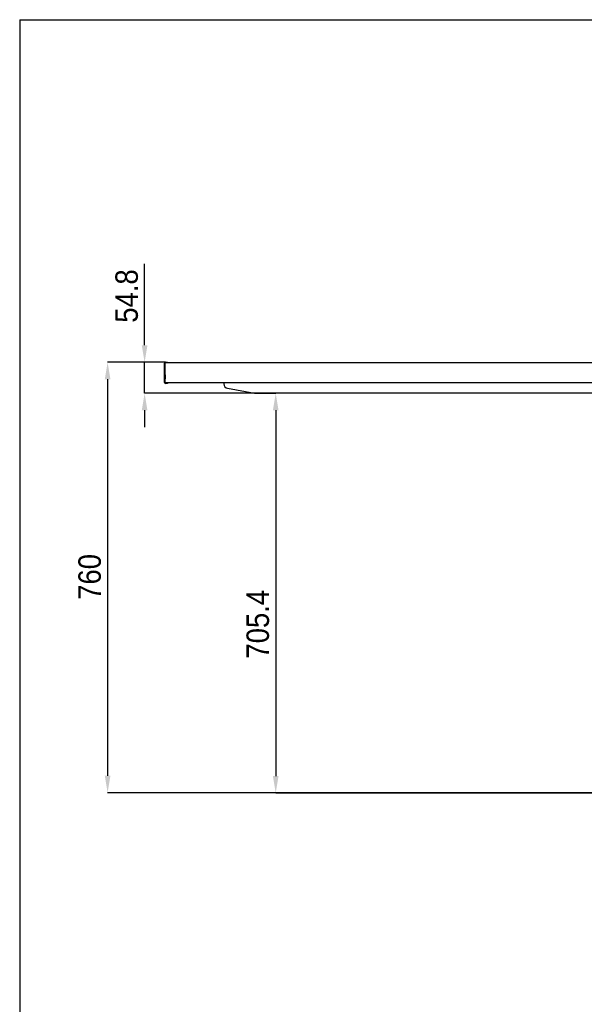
# Model space of a CAD drawing. Header units: millimetres. Extents: x 5970 to 13009, y 111 to 4416.
# Tile 2 of 6: x 6859 to 7855, y 2678 to 4416. Entities that reach past the tile are written whole.
import ezdxf

# ---------------------------------------------------------------- set-up
doc = ezdxf.new("R2010")
doc.units = ezdxf.units.MM
doc.header["$LTSCALE"] = 15
doc.header["$PDSIZE"] = -1
doc.linetypes.add('SLD-Solido', pattern=[0])
doc.layers.add('QUOTE', color=1, linetype='SLD-Solido')
doc.layers.add('SCHIZZI', color=9, linetype='Continuous')
doc.styles.add('SLDTEXTSTYLE0', font='GOTHIC.TTF', dxfattribs={"width": 0.913})
doc.dimstyles.new('SLDDIMSTYLE0', dxfattribs={"dimtxt": 39.6875, "dimasz": 30, "dimexe": 0, "dimexo": 0.0625, "dimgap": 9.921875, "dimtad": 1, "dimdec": 0, "dimrnd": 1e-09, "dimzin": 12, "dimdsep": 46, "dimtxsty": 'SLDTEXTSTYLE0', "dimsah": 1, "dimcen": 0.09, "dimadec": 0, "dimazin": 3, "dimtfac": 1, "dimtdec": 0, "dimtofl": 0, "dimtmove": 0, "dimatfit": 3, "dimfxl": 1, "dimfrac": 2, "dimtolj": 1, "dimtzin": 12, "dimarcsym": 0})
doc.dimstyles.new('SLDDIMSTYLE1', dxfattribs={"dimtxt": 39.6875, "dimasz": 30, "dimexe": 0, "dimexo": 0.0625, "dimgap": 9.921875, "dimtad": 1, "dimdec": 1, "dimrnd": 1e-09, "dimzin": 12, "dimdsep": 46, "dimtxsty": 'SLDTEXTSTYLE0', "dimsah": 1, "dimcen": 0.09, "dimadec": 0, "dimazin": 3, "dimtfac": 1, "dimtdec": 1, "dimtmove": 0, "dimatfit": 0, "dimfxl": 1, "dimfrac": 2, "dimtolj": 1, "dimtzin": 12, "dimarcsym": 0})
doc.dimstyles.new('SLDDIMSTYLE2', dxfattribs={"dimtxt": 39.6875, "dimasz": 30, "dimexe": 0, "dimexo": 0.0625, "dimgap": 9.921875, "dimtad": 1, "dimdec": 1, "dimrnd": 1e-09, "dimzin": 12, "dimdsep": 46, "dimtxsty": 'SLDTEXTSTYLE0', "dimsah": 1, "dimcen": 0.09, "dimadec": 0, "dimazin": 3, "dimtfac": 1, "dimtdec": 1, "dimtofl": 0, "dimtmove": 0, "dimatfit": 3, "dimfxl": 1, "dimfrac": 2, "dimtolj": 1, "dimtzin": 12, "dimarcsym": 0})

# ---------------------------------------------------------------- blocks, each defined once
blk = doc.blocks.new('_D_2')
at = {"layer": 'Defpoints', "color": 0, "transparency": 16777216}
for p in [(7116.6, 3811.2), (7014.3, 3051.4), (8519.3, 3051.4)]:
    blk.add_point(p, dxfattribs=at)
at = {"layer": 'QUOTE', "color": 0, "lineweight": -2, "transparency": 16777216}
for p, q in [((7116.5, 3811.2), (7014.3, 3811.2)), ((7014.3, 3781.2), (7014.3, 3081.4)), ((8519.2, 3051.4), (7014.3, 3051.4))]:
    blk.add_line(p, q, dxfattribs=at)
at = {"layer": 'QUOTE', "color": 0, "transparency": 16777216}
for points in [[(7009.3, 3781.2), (7019.3, 3781.2), (7014.3, 3811.2)], [(7009.3, 3081.4), (7019.3, 3081.4), (7014.3, 3051.4)]]:
    blk.add_solid(points, dxfattribs=at)
at = {"layer": 'QUOTE', "color": 0, "transparency": 16777216, "insert": (6962.7, 3432.3), "char_height": 39.69, "attachment_point": 2, "rotation": 90, "style": 'SLDTEXTSTYLE0'}
blk.add_mtext('\\A1;760', dxfattribs=at)
blk = doc.blocks.new('_D_3')
at = {"layer": 'Defpoints', "color": 0, "transparency": 16777216}
for p in [(7079.6, 3811.2), (7116.6, 3811.2), (7278.6, 3756.4)]:
    blk.add_point(p, dxfattribs=at)
at = {"layer": 'QUOTE', "color": 0, "lineweight": -2, "transparency": 16777216}
for p, q in [((7079.6, 3841.2), (7079.6, 3985.1)), ((7116.5, 3811.2), (7079.6, 3811.2)), ((7079.6, 3756.4), (7079.6, 3811.2)), ((7278.5, 3756.4), (7079.6, 3756.4)), ((7079.6, 3726.4), (7079.6, 3696.4))]:
    blk.add_line(p, q, dxfattribs=at)
at = {"layer": 'QUOTE', "color": 0, "transparency": 16777216}
for points in [[(7074.6, 3841.2), (7084.6, 3841.2), (7079.6, 3811.2)], [(7074.6, 3726.4), (7084.6, 3726.4), (7079.6, 3756.4)]]:
    blk.add_solid(points, dxfattribs=at)
at = {"layer": 'QUOTE', "color": 0, "transparency": 16777216, "insert": (7028, 3928.1), "char_height": 39.69, "attachment_point": 2, "rotation": 90, "style": 'SLDTEXTSTYLE0'}
blk.add_mtext('\\A1;54.8', dxfattribs=at)
blk = doc.blocks.new('_D_4')
at = {"layer": 'Defpoints', "color": 0, "transparency": 16777216}
for p in [(7278.6, 3756.4), (7310.9, 3050.9), (7876.7, 3050.9)]:
    blk.add_point(p, dxfattribs=at)
at = {"layer": 'QUOTE', "color": 0, "lineweight": -2, "transparency": 16777216}
for p, q in [((7278.7, 3756.4), (7310.9, 3756.4)), ((7310.9, 3726.4), (7310.9, 3080.9)), ((7876.7, 3050.9), (7310.9, 3050.9))]:
    blk.add_line(p, q, dxfattribs=at)
at = {"layer": 'QUOTE', "color": 0, "transparency": 16777216}
for points in [[(7305.9, 3726.4), (7315.9, 3726.4), (7310.9, 3756.4)], [(7305.9, 3080.9), (7315.9, 3080.9), (7310.9, 3050.9)]]:
    blk.add_solid(points, dxfattribs=at)
at = {"layer": 'QUOTE', "color": 0, "transparency": 16777216, "insert": (7259.3, 3348.8), "char_height": 39.69, "attachment_point": 2, "rotation": 90, "style": 'SLDTEXTSTYLE0'}
blk.add_mtext('\\A1;705.4', dxfattribs=at)

msp = doc.modelspace()

# ---------------------------------------------------------------- linework, layer by layer
for p, q in [((7114.97, 3775.27), (7114.97, 3809.57)), ((7115.77, 3775.27), (7115.77, 3809.57)), ((7116.57, 3811.17), (7119.75, 3811.17)), ((7119.75, 3810.37), (7119.75, 3811.17)), ((7119.75, 3774.47), (7116.57, 3774.47)), ((7119.75, 3773.67), (7116.57, 3773.67)), ((7119.75, 3774.47), (7119.75, 3773.67)), ((7219.27, 3775.37), (7219.27, 3773.08)), ((7225.88, 3765.2), (7273.4, 3756.82)), ((7313.27, 3756.67), (7313.27, 3756.37)), ((7325.27, 3756.37), (7325.27, 3756.67)), ((7482.26, 3756.67), (7482.26, 3756.37)), ((7494.26, 3756.37), (7494.26, 3756.67)), ((7563.27, 3756.67), (7563.27, 3756.37)), ((7575.27, 3756.37), (7575.27, 3756.67)), ((7788.12, 3756.67), (7788.12, 3756.37)), ((7800.12, 3756.37), (7800.12, 3756.67))]:
    msp.add_line(p, q)
for centre, radius, start, end in [((7116.57, 3809.57), 1.6, 90, 180), ((7116.57, 3809.57), 0.8, 125.74099, 180), ((7116.57, 3775.27), 1.6, 180, 270), ((7116.57, 3775.27), 0.8, 180, 270), ((7227.27, 3773.08), 8, 180.02184, 260.00663), ((7278.61, 3786.37), 30, 260.00592, 269.99797)]:
    msp.add_arc(centre, radius, start, end)
for points, knots in [([(8501.77, 3810.37), (8491.16, 3810.37), (8464.12, 3810.37), (8420.7, 3810.37), (8371.56, 3810.37), (8322.61, 3810.37), (8273.9, 3810.37), (8225.49, 3810.37), (8178.77, 3810.37), (8133.76, 3810.37), (8090.49, 3810.37), (8047.66, 3810.37), (8005.32, 3810.37), (7963.51, 3810.37), (7922.28, 3810.37), (7881.67, 3810.37), (7841.72, 3810.37), (7802.47, 3810.37), (7763.96, 3810.37), (7726.24, 3810.37), (7690.03, 3810.37), (7655.32, 3810.37), (7622.11, 3810.37), (7589.73, 3810.37), (7558.2, 3810.37), (7527.23, 3810.37), (7496.87, 3810.37), (7467.18, 3810.37), (7438.53, 3810.37), (7410.94, 3810.37), (7384.44, 3810.37), (7359.05, 3810.37), (7335.46, 3810.37), (7313.6, 3810.37), (7293.4, 3810.37), (7274.21, 3810.37), (7256.06, 3810.37), (7238.95, 3810.37), (7222.42, 3810.37), (7206.6, 3810.37), (7191.6, 3810.37), (7177.92, 3810.37), (7165.56, 3810.37), (7154.55, 3810.37), (7144.88, 3810.37), (7136.8, 3810.37), (7130.19, 3810.37), (7124.94, 3810.37), (7120.83, 3810.37), (7117.98, 3810.37), (7116.45, 3810.37), (7116.25, 3810.37), (7116.21, 3810.37)], [0, 0, 0, 0, 0.0183926, 0.0468743, 0.0753087, 0.1036724, 0.131942, 0.1600945, 0.188107, 0.2136432, 0.239026, 0.2642387, 0.2892652, 0.3140895, 0.3386964, 0.363071, 0.3871989, 0.4110664, 0.4346606, 0.4579689, 0.4809799, 0.502394, 0.5235258, 0.5443677, 0.5649128, 0.5851553, 0.6057434, 0.6259983, 0.6459165, 0.6654956, 0.6847347, 0.7036339, 0.7221948, 0.7389147, 0.7553565, 0.7715249, 0.7874257, 0.8030659, 0.8184539, 0.834964, 0.8511994, 0.8671761, 0.8829116, 0.8984257, 0.9137397, 0.9288764, 0.9426171, 0.9562493, 0.9697936, 0.9832713, 0.9967043, 1, 1, 1, 1]), ([(7115.77, 3785.37), (7115.77, 3785.85), (7115.77, 3786.83), (7115.77, 3788.06), (7115.78, 3788.89), (7115.79, 3789.18), (7115.81, 3788.89), (7115.82, 3788.06), (7115.84, 3786.83), (7115.84, 3785.37), (7115.84, 3783.91), (7115.82, 3782.67), (7115.81, 3781.85), (7115.79, 3781.56), (7115.78, 3781.85), (7115.77, 3782.67), (7115.77, 3783.91), (7115.77, 3784.88), (7115.77, 3785.37)], [0, 0, 0, 0, 0.06241287, 0.12484248, 0.1873453, 0.24991792, 0.31251531, 0.37509274, 0.43758368, 0.50000053, 0.56241787, 0.62490768, 0.68748682, 0.75008505, 0.81265788, 0.8751603, 0.93758887, 1, 1, 1, 1]), ([(7115.77, 3775.37), (7115.91, 3775.37), (7116.18, 3775.37), (7118.35, 3775.37), (7121.81, 3775.37), (7126.68, 3775.37), (7132.93, 3775.37), (7140.55, 3775.37), (7149.29, 3775.37), (7159, 3775.37), (7169.56, 3775.37), (7181.24, 3775.37), (7194.03, 3775.37), (7207.92, 3775.37), (7223.36, 3775.37), (7240.45, 3775.37), (7259.28, 3775.37), (7279.34, 3775.37), (7300.63, 3775.37), (7323.12, 3775.37), (7346.78, 3775.37), (7370.89, 3775.37), (7395.34, 3775.37), (7420, 3775.37), (7445.58, 3775.37), (7472.05, 3775.37), (7499.38, 3775.37), (7528.22, 3775.37), (7558.59, 3775.37), (7590.52, 3775.37), (7623.33, 3775.37), (7656.99, 3775.37), (7691.46, 3775.37), (7726.71, 3775.37), (7762.72, 3775.37), (7800.02, 3775.37), (7838.63, 3775.37), (7878.53, 3775.37), (7919.09, 3775.37), (7960.28, 3775.37), (8002.04, 3775.37), (8047.2, 3775.37), (8095.78, 3775.37), (8147.82, 3775.37), (8200.41, 3775.37), (8253.47, 3775.37), (8306.61, 3775.37), (8359.75, 3775.37), (8412.8, 3775.37), (8460.12, 3775.37), (8489.75, 3775.37), (8501.63, 3775.37)], [0, 0, 0, 0, 0.0144849, 0.0289987, 0.0435698, 0.0582263, 0.0729953, 0.0879029, 0.1029741, 0.1169534, 0.1311067, 0.1454499, 0.1599974, 0.1747626, 0.1897574, 0.2063896, 0.22332, 0.240559, 0.2581154, 0.275996, 0.2942062, 0.31275, 0.3300436, 0.3476202, 0.3654795, 0.3836206, 0.4020413, 0.4207389, 0.4410307, 0.4616296, 0.4825293, 0.5037231, 0.5252029, 0.5469601, 0.5689855, 0.591269, 0.6148789, 0.6387475, 0.6628616, 0.6872066, 0.7117682, 0.7365312, 0.7664901, 0.7966886, 0.827098, 0.857689, 0.888432, 0.9187446, 0.9491454, 0.9796053, 1, 1, 1, 1]), ([(9759.86, 3756.37), (9759.88, 3756.37), (9759.94, 3756.37), (9759.44, 3756.37), (9758.27, 3756.37), (9756.04, 3756.37), (9752.46, 3756.37), (9747.77, 3756.37), (9741.99, 3756.37), (9735.14, 3756.37), (9727.01, 3756.37), (9717.5, 3756.37), (9706.53, 3756.37), (9694.55, 3756.37), (9681.63, 3756.37), (9667.88, 3756.37), (9653.33, 3756.37), (9638.07, 3756.37), (9620.62, 3756.37), (9600.84, 3756.37), (9578.6, 3756.37), (9555.66, 3756.37), (9531.9, 3756.37), (9507.4, 3756.37), (9484.8, 3756.37), (9464.55, 3756.37), (9446.8, 3756.37), (9428.85, 3756.37), (9410.59, 3756.37), (9392.05, 3756.37), (9366.95, 3756.37), (9334.98, 3756.37), (9295.88, 3756.37), (9256.09, 3756.37), (9215.86, 3756.37), (9175.34, 3756.37), (9134.58, 3756.37), (9092.75, 3756.37), (9049.76, 3756.37), (9005.6, 3756.37), (8961.17, 3756.37), (8916.52, 3756.37), (8871.67, 3756.37), (8832.24, 3756.37), (8798.3, 3756.37), (8769.88, 3756.37), (8741.41, 3756.37), (8712.89, 3756.37), (8684.32, 3756.37), (8655.7, 3756.37), (8627.06, 3756.37), (8598.39, 3756.37), (8569.71, 3756.37), (8541.01, 3756.37), (8512.3, 3756.37), (8482.43, 3756.37), (8451.41, 3756.37), (8419.23, 3756.37), (8387.07, 3756.37), (8354.77, 3756.37), (8322.36, 3756.37), (8289.83, 3756.37), (8257.34, 3756.37), (8225.03, 3756.37), (8192.9, 3756.37), (8160.95, 3756.37), (8129.08, 3756.37), (8098.12, 3756.37), (8068.1, 3756.37), (8038.99, 3756.37), (8009.97, 3756.37), (7978.47, 3756.37), (7944.56, 3756.37), (7908.26, 3756.37), (7872.17, 3756.37), (7837.28, 3756.37), (7803.63, 3756.37), (7771.17, 3756.37), (7738.99, 3756.37), (7710.71, 3756.37), (7686.27, 3756.37), (7665.54, 3756.37), (7645, 3756.37), (7621.03, 3756.37), (7593.83, 3756.37), (7566.96, 3756.37), (7543.82, 3756.37), (7524.27, 3756.37), (7504.41, 3756.37), (7484.33, 3756.37), (7464.09, 3756.37), (7444.37, 3756.37), (7425.2, 3756.37), (7406.68, 3756.37), (7388.86, 3756.37), (7371.85, 3756.37), (7356.6, 3756.37), (7343.04, 3756.37), (7331.1, 3756.37), (7320.14, 3756.37), (7311.83, 3756.37), (7305.72, 3756.37), (7301.35, 3756.37), (7297.32, 3756.37), (7293.16, 3756.37), (7289.1, 3756.37), (7285.37, 3756.37), (7282.39, 3756.37), (7280.24, 3756.37), (7278.87, 3756.37), (7278.7, 3756.37), (7278.61, 3756.37)], [0, 0, 0, 0, 0.0018069, 0.0061216, 0.0104435, 0.0167646, 0.0230913, 0.0294132, 0.0359174, 0.0424266, 0.0489318, 0.0562992, 0.0636874, 0.0711416, 0.0785961, 0.0861102, 0.0936246, 0.1011819, 0.1087494, 0.1185249, 0.1283173, 0.1381403, 0.1478796, 0.1578824, 0.1678954, 0.1747299, 0.1815645, 0.1884088, 0.1952532, 0.2022221, 0.209191, 0.2231439, 0.2373113, 0.2514913, 0.2656661, 0.279851, 0.2939254, 0.3080081, 0.3229882, 0.3379767, 0.3529892, 0.3680092, 0.3830303, 0.3980582, 0.4075103, 0.4169624, 0.4264206, 0.4358789, 0.4453539, 0.4548289, 0.4643097, 0.4737905, 0.483274, 0.4927574, 0.5022466, 0.5117357, 0.5223735, 0.5330113, 0.5436571, 0.554303, 0.5650948, 0.5758865, 0.5866872, 0.5974879, 0.6081607, 0.6188335, 0.6295159, 0.6401982, 0.6500298, 0.6598613, 0.6697015, 0.6795417, 0.6920083, 0.7044748, 0.7169635, 0.7294521, 0.7409264, 0.7524006, 0.7638987, 0.7753967, 0.7830018, 0.7906068, 0.7982215, 0.8058362, 0.8174978, 0.8291592, 0.8369688, 0.8447794, 0.8525887, 0.861176, 0.8697714, 0.8783954, 0.88703, 0.8957006, 0.9043853, 0.9131204, 0.9218748, 0.9293111, 0.9367633, 0.944251, 0.9516576, 0.9555363, 0.959415, 0.9633087, 0.9672024, 0.9726064, 0.9780133, 0.983417, 0.9889435, 0.9944737, 1, 1, 1, 1])]:
    msp.add_open_spline(points, degree=3, knots=knots)
at = {"layer": 'QUOTE', "color": 7, "true_color": 0xffffff}
msp.add_line((6859.23, 4415.82), (13008.94, 4415.82), dxfattribs=at)
at = {"layer": 'SCHIZZI', "color": 7, "true_color": 0xffffff}
msp.add_line((6859.23, 4415.82), (6859.23, 110.82), dxfattribs=at)

# ---------------------------------------------------------------- dimensions: what is measured, and where the dimension line sits
at = {"layer": 'QUOTE'}
for base, p1, p2, dimstyle, picture, middle in [((7079.59, 3811.17), (7278.61, 3756.37), (7116.57, 3811.17), 'SLDDIMSTYLE1', '_D_3', (7079.59, 3928.12)), ((7014.3, 3051.37), (7116.57, 3811.17), (8519.27, 3051.37), 'SLDDIMSTYLE0', '_D_2', (7014.3, 3432.28)), ((7310.89, 3050.93), (7278.61, 3756.37), (7876.72, 3050.93), 'SLDDIMSTYLE2', '_D_4', (7310.89, 3348.76))]:
    dim = msp.add_linear_dim(base=base, p1=p1, p2=p2, angle=90, dimstyle=dimstyle, dxfattribs=at)
    dim.commit()
    dim.dimension.update_dxf_attribs({"geometry": picture, "text_midpoint": middle, "dimtype": 160})

doc.saveas('drawing.dxf')
